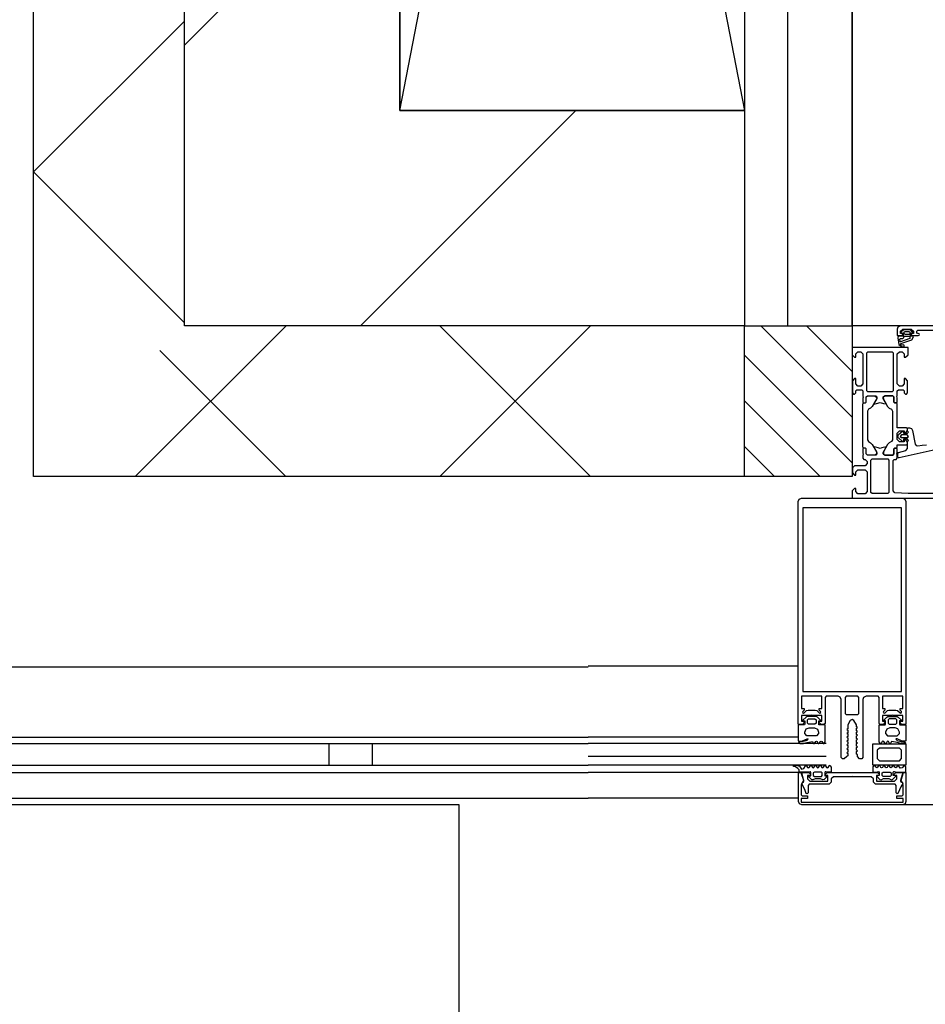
# Model space of a CAD drawing. Header units: millimetres. Extents: x -532 to 413144, y -532 to 654275.
# Tile 4 of 210: x 14014 to 14434, y 12235 to 12692. Entities that reach past the tile are written whole.
import ezdxf

# ---------------------------------------------------------------- set-up
doc = ezdxf.new("R2010")
doc.units = ezdxf.units.MM
doc.header["$LTSCALE"] = 100
for name, color, linetype in [('A-0210-WAND-BU', 7, 'Continuous'), ('A-0216-WAND-BU-ISO', 7, 'Continuous'), ('A-0220-WAND-BI-ARC', 254, 'Continuous'), ('A-0270-DAK', 7, 'Continuous'), ('A-0310-KOZIJN-BU', 7, 'Continuous'), ('A-0410-AFWERKING-GEVEL', 7, 'Continuous'), ('BL40----_AFWERKING', 1, 'Continuous')]:
    doc.layers.add(name, color=color, linetype=linetype)
pattern_1 = [(45, (-281611.93, 347010.56), (106.06602, -106.066017), [])]

msp = doc.modelspace()

# ---------------------------------------------------------------- hatches: boundary and pattern name
at = {"layer": 'A-0220-WAND-BI-ARC'}
h = msp.add_hatch(dxfattribs=at)
h.set_pattern_fill('ARKEY_AU__100P_13', color=256, angle=-90, style=0, pattern_type=0)
h.set_pattern_definition(pattern_1)
h.paths.add_polyline_path([(14190, 12650), (14090, 12550), (14090, 13475), (14190, 13475)], flags=0)
h = msp.add_hatch(dxfattribs=at)
h.set_pattern_fill('ARKEY_AU__100P_13', color=256, angle=-90, style=0, pattern_type=0)
h.set_pattern_definition(pattern_1)
h.paths.add_polyline_path([(14350, 12650), (14350, 12550), (14090, 12550), (14190, 12650)], flags=0)

# ---------------------------------------------------------------- linework, layer by layer
at = {"layer": 'A-0210-WAND-BU', "ltscale": 10}
for points in [[(14090, 12550), (14090, 13475)], [(14190, 13475), (14190, 12650)], [(14190, 12650), (14350, 12650)], [(14350, 12650), (14350, 12550)], [(14350, 12550), (14090, 12550)]]:
    msp.add_lwpolyline(points, dxfattribs=at)
at = {"layer": 'A-0216-WAND-BU-ISO'}
for p, q in [((14020, 12621.4375), (14090, 12691.4375)), ((14020, 12621.4375), (14090, 12551.4375)), ((14067.1875, 12480), (14137.1875, 12550)), ((14208.59375, 12480), (14278.59375, 12550)), ((14278.59375, 12480), (14208.59375, 12550)), ((14137.15625, 12480), (14078.59375, 12538.5625))]:
    msp.add_line(p, q, dxfattribs=at)
at = {"layer": 'A-0216-WAND-BU-ISO', "ltscale": 10}
for points in [[(14020, 12480), (14020, 13450)], [(14090, 12550), (14090, 13450)], [(14350, 12550), (14090, 12550)], [(14350, 12480), (14020, 12480)]]:
    msp.add_lwpolyline(points, dxfattribs=at)
at = {"layer": 'A-0270-DAK'}
for p, q in [((14400, 12507.5625), (14357.5625, 12550)), ((14400, 12528.78125), (14378.78125, 12550)), ((14400, 12486.375), (14350.03125, 12536.34375)), ((14385.15625, 12480), (14350.03125, 12515.125)), ((14363.9375, 12480), (14350.03125, 12493.90625))]:
    msp.add_line(p, q, dxfattribs=at)
at = {"layer": 'A-0270-DAK', "ltscale": 10}
msp.add_lwpolyline([(25382.375, 10617.625), (14217.625, 10617.625), (14217.625, 12327.625), (13867.625, 12327.625), (13867.625, 15387.625), (10982.375, 15387.625), (10982.375, 14217.625), (-182.375, 14217.625), (-182.375, 25382.375), (3417.625, 25382.375), (3417.625, 37982.375), (28982.375, 37982.375)], dxfattribs=at)
msp.add_lwpolyline([(14400, 12550), (14400, 12480), (14350, 12480), (14350, 12550)], close=True, dxfattribs=at)
at = {"layer": 'A-0310-KOZIJN-BU'}
for p, q in [((14157.125, 12356), (14157.125, 12346)), ((14177.125, 12356), (14177.125, 12346))]:
    msp.add_line(p, q, dxfattribs=at)
at = {"layer": 'A-0310-KOZIJN-BU', "ltscale": 10}
for points in [[(14469.5, 12550), (14422.5, 12550), (14421.25, 12549.4375), (14421, 12548.5), (14421, 12545.5), (14423, 12545.5), (14423.5, 12546), (14423.5, 12546.5), (14422.5, 12546.5), (14422.5, 12547.5), (14423.5, 12548.5), (14427.5, 12548.5), (14428.5, 12547.5), (14428.5, 12546.5), (14427.5, 12546.5), (14427.5, 12546), (14428, 12545.5), (14430.75, 12545.5), (14431.125, 12545.65625), (14431.25, 12546), (14431.125, 12546.34375), (14430.75, 12546.5), (14430.5, 12546.5), (14430.125, 12546.65625), (14430, 12547), (14430, 12547.5), (14430.5, 12548), (14441.75, 12548)], [(14424, 12544.59375), (14424, 12545.125), (14424.125, 12545.1875), (14426.75, 12545.1875), (14426.875, 12545.125), (14426.875, 12544.375), (14426.75, 12544.1875), (14422.5, 12542.59375), (14422.375, 12542.625), (14422.375, 12542.6875), (14422.125, 12543.875), (14422.25, 12544.09375), (14423.5, 12544.09375), (14424, 12544.59375)], [(14424.25, 12546.3125), (14424.25, 12547.09375), (14424.375, 12547.3125), (14426.625, 12547.3125), (14426.875, 12547.125), (14426.875, 12546.3125), (14426.5, 12545.90625), (14424.625, 12545.90625), (14424.25, 12546.3125)], [(14442.75, 12493.3125), (14421.875, 12488.6875), (14421.375, 12488.78125), (14421.25, 12489.15625), (14421.25, 12490.6875), (14421.625, 12491.1875), (14425, 12492.09375), (14425.75, 12493.0625), (14425.75, 12496.3125), (14426.25, 12496.8125), (14425.75, 12497.3125), (14423.875, 12497.3125), (14423.875, 12496.59375), (14423.75, 12496.34375), (14423.375, 12496.34375), (14421.625, 12497.9375), (14421.25, 12498.6875), (14421.625, 12499.46875), (14423.375, 12501.0625), (14423.75, 12501.0625), (14423.875, 12500.8125), (14423.875, 12500.09375), (14425.75, 12500.09375), (14426.25, 12500.59375), (14425.75, 12501.09375), (14425.75, 12502.6875), (14426.625, 12502.6875), (14427.625, 12502.34375), (14428.125, 12501.46875), (14429.25, 12495.09375), (14429.75, 12494.4375), (14430.5, 12494.3125)], [(14425.625, 12498.09375), (14426.25, 12498.6875), (14425.625, 12499.3125), (14422.875, 12499.3125), (14422.25, 12498.6875), (14422.875, 12498.09375), (14425.625, 12498.09375)], [(14430.5, 12494.3125), (14432.5, 12494.53125), (14434.5, 12494.6875)], [(14457.25, 12472.1875), (14426, 12472.1875), (14419.875, 12472.4375), (14419, 12473.4375), (14419, 12487.5), (14419.5, 12488), (14420.5, 12488), (14421, 12488.5), (14421, 12490), (14420.75, 12490.71875), (14421, 12491), (14421, 12492.90625), (14420.625, 12493.1875), (14419.625, 12493.1875), (14419.375, 12492.90625), (14419.375, 12490.5), (14418.875, 12490), (14415, 12490), (14414.5, 12490.5), (14414.5, 12491.1875), (14415.875, 12493.59375), (14415.875, 12493.6875), (14415.8125, 12493.78125), (14415.75, 12493.8125), (14413.875, 12493.28125), (14413, 12493.09375), (14412.0625, 12493.28125), (14410.25, 12493.78125), (14410.125, 12493.78125), (14410.0625, 12493.6875), (14410.0625, 12493.59375), (14411.5, 12491.1875), (14411.5, 12490.5), (14411, 12490), (14407.09375, 12490), (14406.59375, 12490.5), (14406.59375, 12492.90625), (14406.28125, 12493.1875), (14405.28125, 12493.1875), (14405, 12492.90625), (14405, 12491), (14405.1875, 12490.28125), (14405, 12490), (14405, 12488.5), (14405.5, 12488), (14406, 12488), (14407, 12487), (14407, 12486), (14406, 12485), (14401.1875, 12485), (14400.1875, 12484), (14400.1875, 12481.6875), (14401.1875, 12480.6875), (14401.6875, 12480.6875), (14401.6875, 12482.1875), (14402.6875, 12483.1875), (14406, 12483.1875), (14407, 12482.1875), (14407, 12473), (14406, 12472), (14402.6875, 12472), (14401.6875, 12473), (14401.6875, 12474.5), (14401.09375, 12474.5), (14400, 12473.40625), (14400, 12470), (14466, 12470)], [(14417.125, 12472.6875), (14416.625, 12472.1875), (14409.25, 12472.1875), (14408.75, 12472.6875), (14408.75, 12487.6875), (14409.25, 12488.1875), (14416.625, 12488.1875), (14417.125, 12487.6875), (14417.125, 12472.6875)], [(13990.125, 12391.625), (14277.5, 12391.625)], [(14375, 12391.9375), (14277.5, 12391.9375)], [(13990.125, 12359), (14277.5, 12359)], [(14375, 12359), (14277.5, 12359)], [(13977.125, 12356), (14277.5, 12356)], [(14388, 12356), (14277.5, 12356)], [(14388, 12356), (14277.5, 12356)], [(14388, 12350), (14277.5, 12350)], [(13977.125, 12346), (14277.5, 12346)], [(14388, 12346), (14277.5, 12346)], [(13990.125, 12342.625), (14277.5, 12342.625)], [(14375, 12342.625), (14277.5, 12342.625)], [(14375, 12342.625), (14277.5, 12342.625)], [(14375.125, 12329.125), (14375.125, 12342.625)], [(14375.125, 12342.625), (14376.25, 12342.625)], [(14376.25, 12342.625), (14377.375, 12339)], [(14377.625, 12338.8125), (14376.625, 12342.625)], [(14376.625, 12342.625), (14379.875, 12342.625)], [(14377.375, 12339), (14376.625, 12337.5)], [(14380.625, 12341.1875), (14379.375, 12341.1875)], [(14379.375, 12341.1875), (14379.375, 12339.625)], [(14379.375, 12339.625), (14380.375, 12338.625)], [(14379.875, 12342.625), (14380.625, 12341.8125)], [(14380.625, 12341.8125), (14380.625, 12341.1875)], [(14386.1875, 12342.375), (14385.75, 12342.8125), (14382.5, 12342.8125), (14382, 12342.375), (14382, 12341.1875), (14382.5, 12340.8125), (14385.75, 12340.8125), (14386.1875, 12341.1875), (14386.1875, 12342.3125), (14386.1875, 12342.375)], [(14387.625, 12341.8125), (14388.375, 12342.625)], [(14387.625, 12341.1875), (14387.625, 12341.8125)], [(14388.8125, 12341.1875), (14387.625, 12341.1875)], [(14388.375, 12342.625), (14411.75, 12342.625)], [(14388.8125, 12338.625), (14388.8125, 12341.1875)], [(14391.3125, 12340.625), (14390.3125, 12339.625)], [(14390.3125, 12339.625), (14390.3125, 12338.125)], [(14399.8125, 12340.625), (14391.3125, 12340.625)], [(14400.0625, 12340.8125), (14399.8125, 12340.625)], [(14400.3125, 12340.625), (14400.0625, 12340.8125)], [(14408.875, 12340.625), (14400.3125, 12340.625)], [(14409.875, 12339.625), (14408.875, 12340.625)], [(14409.875, 12338.125), (14409.875, 12339.625)], [(14412.5625, 12341.1875), (14411.375, 12341.1875)], [(14411.375, 12341.1875), (14411.375, 12338.625)], [(14411.75, 12342.625), (14412.5625, 12341.8125)], [(14412.5625, 12341.8125), (14412.5625, 12341.1875)], [(14413.9375, 12342.375), (14414.4375, 12342.8125), (14417.625, 12342.8125), (14418.125, 12342.375), (14418.125, 12341.1875), (14417.625, 12340.8125), (14414.4375, 12340.8125), (14413.9375, 12341.1875), (14413.9375, 12342.3125), (14413.9375, 12342.375)], [(14419.5, 12341.8125), (14420.375, 12342.625)], [(14419.5, 12341.1875), (14419.5, 12341.8125)], [(14420.75, 12341.1875), (14419.5, 12341.1875)], [(14419.75, 12338.625), (14420.75, 12339.625)], [(14420.375, 12342.625), (14423.5, 12342.625)], [(14420.75, 12339.625), (14420.75, 12341.1875)], [(14423.5, 12342.625), (14422.5, 12338.875)], [(14422.75, 12339), (14423.875, 12342.625)], [(14423.5, 12337.5), (14422.75, 12339)], [(14423.875, 12342.625), (14425, 12342.625)], [(14425, 12342.625), (14425, 12329.125)], [(14376.625, 12337.5), (14376.375, 12336.75)], [(14376.375, 12336.75), (14376.375, 12332.21875)], [(14376.625, 12337.5625), (14376.875, 12337.875)], [(14377.5, 12335.8125), (14376.625, 12337.5625)], [(14376.875, 12337.875), (14377.5, 12338.25)], [(14377.5, 12338.25), (14377.625, 12338.5625)], [(14378, 12334.75), (14377.5, 12335.8125)], [(14377.625, 12338.5625), (14377.625, 12338.8125)], [(14378.75, 12332.90625), (14378, 12334.75)], [(14380.125, 12337.125), (14379.625, 12336.625)], [(14379.625, 12336.625), (14379.625, 12333.21875)], [(14389.3125, 12337.125), (14380.125, 12337.125)], [(14380.375, 12338.625), (14388.8125, 12338.625)], [(14390.3125, 12338.125), (14389.3125, 12337.125)], [(14410.875, 12337.125), (14409.875, 12338.125)], [(14420, 12337.125), (14410.875, 12337.125)], [(14411.375, 12338.625), (14419.75, 12338.625)], [(14420.5, 12336.625), (14420, 12337.125)], [(14420.5, 12333.21875), (14420.5, 12336.625)], [(14422, 12334.5625), (14421.25, 12332.8125)], [(14422.625, 12335.875), (14422, 12334.5625)], [(14422.5, 12338.875), (14422.5, 12338.625)], [(14422.5, 12338.625), (14422.625, 12338.25)], [(14422.625, 12338.25), (14423.25, 12337.9375)], [(14423.5, 12337.5), (14422.625, 12335.875)], [(14423.25, 12337.9375), (14423.5, 12337.5)], [(14423.75, 12336.75), (14423.5, 12337.5)], [(14423.75, 12332.21875), (14423.75, 12336.75)], [(13990.125, 12330.625), (14277.5, 12330.625)], [(14375, 12330.625), (14277.5, 12330.625)], [(14376.375, 12332.21875), (14376.875, 12331.71875)], [(14379.375, 12330.5), (14376.375, 12330.5)], [(14376.375, 12330.5), (14376.375, 12328.8125)], [(14376.875, 12331.71875), (14379.375, 12331.71875)], [(14379.125, 12332.71875), (14378.75, 12332.90625)], [(14379.375, 12332.8125), (14379.125, 12332.71875)], [(14379.625, 12333.21875), (14379.375, 12332.8125)], [(14379.375, 12331.71875), (14379.375, 12330.5)], [(14420.75, 12332.8125), (14420.5, 12333.21875)], [(14421, 12332.71875), (14420.75, 12332.8125)], [(14420.75, 12330.5), (14420.75, 12331.71875)], [(14420.75, 12331.71875), (14423.25, 12331.71875)], [(14423.75, 12330.5), (14420.75, 12330.5)], [(14421.25, 12332.8125), (14421, 12332.71875)], [(14423.25, 12331.71875), (14423.75, 12332.21875)], [(14423.75, 12328.8125), (14423.75, 12330.5)], [(14375.625, 12328.0625), (14375.125, 12329.125)], [(14376.625, 12327.625), (14375.625, 12328.0625)], [(14376.375, 12328.8125), (14423.75, 12328.8125)], [(14423.5, 12327.625), (14376.625, 12327.625)], [(18900, 12327.625), (14400, 12327.625)], [(14424.625, 12328.0625), (14423.5, 12327.625)], [(14425, 12329.125), (14424.625, 12328.0625)]]:
    msp.add_lwpolyline(points, dxfattribs=at)
for points in [[(14423.625, 12546.625), (14423.75, 12546.46875), (14423.75, 12545.34375), (14423.625, 12545.1875), (14421.75, 12545.1875), (14421.375, 12544.96875), (14421.25, 12544.5), (14421.75, 12541.28125), (14423.25, 12540.1875), (14424.125, 12540.46875), (14424.25, 12540.78125), (14424.125, 12541.09375), (14423.875, 12541.1875), (14423.25, 12541), (14422.75, 12541.21875), (14422.5, 12541.6875), (14422.625, 12541.75), (14422.625, 12541.84375), (14427.75, 12543.5625), (14428.5, 12544.9375), (14428.125, 12545.1875), (14427.25, 12545.1875), (14427.125, 12545.34375), (14427.125, 12546.4375), (14427.25, 12546.625), (14428.125, 12546.78125), (14428.25, 12546.875), (14428.125, 12547.09375), (14427.375, 12547.8125), (14426.75, 12548.09375), (14424.25, 12548.09375), (14423.625, 12547.875), (14422.75, 12547.1875), (14422.625, 12547), (14422.75, 12546.84375)], [(14421, 12517.5), (14421, 12519.8125), (14421.5, 12520.3125), (14423.75, 12520.3125), (14424.25, 12519.8125), (14424.25, 12518.8125), (14424.75, 12518.3125), (14425.25, 12518.3125), (14425.75, 12518.8125), (14425.75, 12524.5), (14424.75, 12525.5), (14424.25, 12525.5), (14424.25, 12523), (14423.25, 12522), (14422, 12522), (14421, 12523), (14421, 12530), (14421, 12531), (14421, 12537), (14422, 12538), (14423.25, 12538), (14424.25, 12537), (14424.25, 12535.5), (14424.875, 12535.5), (14426, 12536.59375), (14426, 12540), (14400, 12540), (14400, 12536.59375), (14401.09375, 12535.5), (14401.6875, 12535.5), (14401.6875, 12537), (14402.6875, 12538), (14404, 12538), (14405, 12537), (14405, 12531), (14405, 12530), (14405, 12523), (14404, 12522), (14402.6875, 12522), (14401.6875, 12523), (14401.6875, 12525.5), (14401.1875, 12525.5), (14400.1875, 12524.5), (14400.1875, 12518.8125), (14400.6875, 12518.3125), (14401.1875, 12518.3125), (14401.6875, 12518.8125), (14401.6875, 12519.8125), (14402.1875, 12520.3125), (14404.5, 12520.3125), (14405, 12519.8125), (14405, 12517.5), (14405.1875, 12516.78125), (14405, 12516.5), (14405, 12514.59375), (14405.28125, 12514.3125), (14406.28125, 12514.3125), (14406.59375, 12514.59375), (14406.59375, 12517), (14407.09375, 12517.5), (14411, 12517.5), (14411.5, 12517), (14411.5, 12516.3125), (14410.0625, 12513.90625), (14410.0625, 12513.84375), (14410.0625, 12513.78125), (14410.1875, 12513.6875), (14411.375, 12513.9375), (14413, 12514.40625), (14414.5625, 12513.9375), (14415.6875, 12513.71875), (14415.875, 12513.90625), (14414.5, 12516.3125), (14414.5, 12517), (14415, 12517.5), (14418.875, 12517.5), (14419.375, 12517), (14419.375, 12514.59375), (14419.625, 12514.3125), (14420.625, 12514.3125), (14421, 12514.59375), (14421, 12516.5), (14420.75, 12517.21875)], [(14418.625, 12519.3125), (14407.28125, 12519.3125), (14406.78125, 12519.8125), (14406.78125, 12537.5), (14407.28125, 12538), (14418.625, 12538), (14419.125, 12537.5), (14419.125, 12519.8125)], [(14406.28125, 12514.3125), (14406.59375, 12514.59375), (14406.59375, 12517), (14407.09375, 12517.5), (14410.625, 12517.5), (14411.4375, 12516.78125), (14411.3125, 12515.96875), (14409.375, 12512.5625), (14408.625, 12511.78125), (14407.6875, 12511.25), (14407.1875, 12510.375), (14407.1875, 12497.125), (14407.6875, 12496.25), (14408.625, 12495.71875), (14409.375, 12494.9375), (14411.3125, 12491.53125), (14411.3125, 12490.4375), (14410.625, 12490), (14407.09375, 12490), (14406.59375, 12490.5), (14406.59375, 12492.90625), (14406.28125, 12493.1875), (14405.5, 12493.1875), (14405, 12493.6875), (14405, 12513.8125), (14405.5, 12514.3125)], [(14419.625, 12514.3125), (14419.375, 12514.59375), (14419.375, 12517), (14418.875, 12517.5), (14415.3125, 12517.5), (14414.5, 12516.78125), (14414.625, 12515.96875), (14416.5, 12512.5625), (14417.25, 12511.78125), (14418.25, 12511.25), (14418.75, 12510.375), (14418.75, 12497.125), (14418.25, 12496.25), (14417.25, 12495.71875), (14416.5, 12494.9375), (14414.625, 12491.53125), (14414.625, 12490.4375), (14415.3125, 12490), (14418.875, 12490), (14419.375, 12490.5), (14419.375, 12492.90625), (14419.625, 12493.1875), (14420.5, 12493.1875), (14421, 12493.6875), (14421, 12494.6875), (14425.25, 12494.6875), (14425.75, 12495.1875), (14425.75, 12496.03125), (14425, 12497), (14424.25, 12497.1875), (14424.25, 12496.1875), (14422, 12496.1875), (14421, 12497.1875), (14421, 12500.1875), (14422, 12501.1875), (14424.25, 12501.1875), (14424.25, 12500.1875), (14425, 12500.40625), (14425.75, 12501.375), (14425.75, 12502.1875), (14425.25, 12502.6875), (14421, 12502.6875), (14421, 12513.8125), (14420.5, 12514.3125)], [(14375, 12365), (14375, 12468.5), (14375.5, 12469.5), (14376.5, 12470), (14423.625, 12470), (14424.5, 12469.5), (14425, 12468.5), (14425, 12365), (14423, 12364.9375), (14422.25, 12365.75), (14422.25, 12366.375), (14423.5, 12366.375), (14423.5, 12369), (14419, 12369), (14418.75, 12369.25), (14418.5, 12369), (14414.0625, 12369), (14414.0625, 12366.375), (14415.25, 12366.375), (14415.25, 12365.75), (14414.375, 12364.875), (14413.0625, 12364.875), (14412.5625, 12365.375), (14412.5625, 12377.5), (14412.0625, 12378), (14406.5, 12378), (14405.3125, 12377.375), (14405, 12376.5), (14405, 12349.5), (14404.5, 12349), (14403.5, 12349), (14402.5, 12350), (14402.5, 12350.90625), (14402, 12351.1875), (14402, 12352.40625), (14402.5, 12352.6875), (14402, 12353), (14402, 12354.21875), (14402.5, 12354.5), (14402, 12354.78125), (14402, 12356), (14402.5, 12356.3125), (14402, 12356.5625), (14402, 12357.78125), (14402.5, 12358.09375), (14402, 12358.375), (14402, 12359.59375), (14402.5, 12359.875), (14402, 12360.1875), (14402, 12361.375), (14402.5, 12361.6875), (14402, 12361.9375), (14402, 12363.1875), (14402.5, 12363.5), (14402, 12363.75), (14402, 12364.8125), (14400.875, 12366.75), (14400, 12367.25), (14399.125, 12366.75), (14398, 12364.8125), (14398, 12362.875), (14397.5, 12362.5625), (14398, 12362.25), (14398, 12361.0625), (14397.5, 12360.78125), (14398, 12360.5), (14398, 12359.28125), (14397.5, 12359), (14398, 12358.6875), (14398, 12357.46875), (14397.5, 12357.1875), (14398, 12356.90625), (14398, 12355.6875), (14397.5, 12355.375), (14398, 12355.125), (14398, 12353.875), (14397.5, 12353.59375), (14398, 12353.3125), (14398, 12352.09375), (14397.5, 12351.8125), (14398, 12351.5), (14398, 12350.3125), (14397.5, 12350), (14396.34375, 12349), (14395.5, 12349), (14395, 12349.5), (14395, 12376.5), (14394.46875, 12377.625), (14393.5, 12378), (14387.9375, 12378), (14387.4375, 12377.5), (14387.4375, 12365.375), (14386.9375, 12364.875), (14385.625, 12364.875), (14384.75, 12365.75), (14384.75, 12366.375), (14385.9375, 12366.375), (14385.9375, 12369), (14381.5, 12369), (14381.25, 12369.25), (14381, 12369), (14376.5, 12369), (14376.5, 12366.375), (14377.75, 12366.375), (14377.75, 12365.75), (14377, 12364.9375)], [(14377.125, 12465.5), (14377.125, 12380.25), (14422.875, 12380.25), (14422.875, 12465.5)], [(14385.9375, 12378), (14381.5, 12378), (14381.25, 12378.125), (14381, 12378), (14376.5, 12378), (14376.5, 12372.25), (14377.75, 12372.25), (14377.75, 12371.625), (14377.125, 12371), (14377, 12370.5), (14377.5, 12370.125), (14377.75, 12370.25), (14378.875, 12371.375), (14379.625, 12371.625), (14382.875, 12371.625), (14383.625, 12371.375), (14384.6875, 12370.25), (14385, 12370.125), (14385.5, 12370.5), (14385.375, 12371), (14384.75, 12371.625), (14384.75, 12372.25), (14385.9375, 12372.25)], [(14397.3125, 12378), (14396.8125, 12377.5), (14396.8125, 12370), (14397.3125, 12369.5), (14402.6875, 12369.5), (14403.1875, 12370), (14403.1875, 12377.5), (14402.6875, 12378)], [(14414.0625, 12378), (14414.0625, 12372.25), (14415.25, 12372.25), (14415.25, 12371.625), (14414.625, 12371), (14414.5, 12370.5), (14415, 12370.125), (14415.3125, 12370.25), (14416.375, 12371.375), (14417.125, 12371.625), (14420.375, 12371.625), (14421.125, 12371.375), (14422.25, 12370.25), (14422.5, 12370.125), (14423, 12370.5), (14422.875, 12371), (14422.25, 12371.625), (14422.25, 12372.25), (14423.5, 12372.25), (14423.5, 12378), (14419, 12378), (14418.75, 12378.125), (14418.5, 12378)], [(14375, 12364.8125), (14375, 12357.375), (14375.25, 12357.1875), (14376.5, 12357.1875), (14377, 12357.28125), (14379.125, 12358.25), (14379.5, 12358.1875), (14379.625, 12358.03125), (14379, 12357.46875), (14378.5, 12357.3125), (14377.25, 12357.03125), (14376.25, 12356.9375), (14375.75, 12356.90625), (14375.125, 12356.3125), (14375.125, 12356.1875), (14375.75, 12356), (14376.375, 12356), (14376.875, 12356.0625), (14377.375, 12356.125), (14379.125, 12356.5), (14379.875, 12356.75), (14381.625, 12356.9375), (14382.125, 12356.125), (14382.375, 12356), (14382.625, 12356.125), (14383.125, 12356.96875), (14383.5, 12357.1875), (14383.75, 12356.96875), (14384.25, 12356.125), (14384.5625, 12356), (14384.8125, 12356.1875), (14385.25, 12356.96875), (14385.6875, 12357.1875), (14386, 12356.96875), (14386.5, 12356.125), (14386.8125, 12356), (14387, 12356.125), (14387.4375, 12356.875), (14387.4375, 12364.8125), (14385.4375, 12364.8125), (14384.875, 12364.6875), (14384.625, 12364.75), (14384.5, 12365), (14384.5, 12366.5625), (14385.3125, 12366.5625), (14385.3125, 12366.875), (14383.875, 12368.3125), (14383.375, 12368.5625), (14379.125, 12368.5625), (14378.625, 12368.25), (14377.125, 12366.875), (14377.125, 12366.5625), (14378, 12366.5625), (14378, 12365), (14377.875, 12364.75), (14377.625, 12364.6875), (14377, 12364.8125)], [(14379.25, 12365.5), (14379.25, 12367.125), (14379.75, 12367.5625), (14382.75, 12367.5625), (14383.25, 12367.125), (14383.25, 12365.5), (14382.75, 12365), (14379.75, 12365)], [(14425, 12364.8125), (14425, 12357.375), (14424.75, 12357.1875), (14423.5, 12357.1875), (14423, 12357.28125), (14420.875, 12358.25), (14420.5, 12358.1875), (14420.375, 12358.03125), (14421, 12357.46875), (14421.5, 12357.3125), (14422.75, 12357.03125), (14423.75, 12356.9375), (14424.25, 12356.90625), (14424.875, 12356.3125), (14424.875, 12356.1875), (14424.25, 12356), (14423.625, 12356), (14423.125, 12356.0625), (14422.625, 12356.125), (14420.875, 12356.5), (14420.125, 12356.75), (14418.375, 12356.9375), (14417.875, 12356.125), (14417.625, 12356), (14417.375, 12356.125), (14416.875, 12356.96875), (14416.5, 12357.1875), (14416.25, 12356.96875), (14415.75, 12356.125), (14415.4375, 12356), (14415.1875, 12356.1875), (14414.75, 12356.96875), (14414.3125, 12357.1875), (14414, 12356.96875), (14413.5, 12356.125), (14413.1875, 12356), (14413, 12356.125), (14412.5625, 12356.875), (14412.5625, 12364.8125), (14414.5625, 12364.8125), (14415.125, 12364.6875), (14415.375, 12364.75), (14415.5, 12365), (14415.5, 12366.5625), (14414.6875, 12366.5625), (14414.6875, 12366.875), (14416.125, 12368.3125), (14416.625, 12368.5625), (14420.875, 12368.5625), (14421.375, 12368.25), (14422.875, 12366.875), (14422.875, 12366.5625), (14422, 12366.5625), (14422, 12365), (14422.125, 12364.75), (14422.375, 12364.6875), (14423, 12364.8125)], [(14420.75, 12365.5), (14420.75, 12367.125), (14420.25, 12367.5625), (14417.25, 12367.5625), (14416.75, 12367.125), (14416.75, 12365.5), (14417.25, 12365), (14420.25, 12365)], [(14384.4375, 12361.375), (14384.4375, 12360.6875), (14383.5, 12359.6875), (14379, 12359.6875), (14378, 12360.6875), (14378, 12361.375), (14378.75, 12362.875), (14380, 12363.375), (14382.5, 12363.375), (14383.875, 12362.75)], [(14415.5625, 12361.375), (14415.5625, 12360.6875), (14416.5, 12359.6875), (14421, 12359.6875), (14422, 12360.6875), (14422, 12361.375), (14421.25, 12362.875), (14420, 12363.375), (14417.5, 12363.375), (14416.125, 12362.75)], [(14409.6875, 12355.9375), (14425, 12355.9375), (14425, 12346.0625), (14409.6875, 12346.0625)], [(14422, 12353.9375), (14412.6875, 12353.9375), (14411.6875, 12352.9375), (14411.6875, 12349.0625), (14412.6875, 12348.0625), (14422, 12348.0625), (14423, 12349.0625), (14423, 12352.9375)], [(14389.875, 12345.75), (14390.3125, 12345.125), (14390.3125, 12342.6875), (14388.6875, 12342.6875), (14387.75, 12342.9375), (14387.5, 12342.875), (14387.375, 12342.625), (14387.375, 12341.125), (14388.5, 12341.125), (14388.5, 12340.8125), (14387.0625, 12339.3125), (14386.4375, 12339.125), (14385.375, 12339.6875), (14382.875, 12339.6875), (14381.75, 12339.125), (14381.25, 12339.25), (14379.75, 12340.8125), (14379.75, 12341.125), (14380.875, 12341.125), (14380.875, 12342.625), (14380.75, 12342.875), (14380.625, 12342.9375), (14380.5, 12342.9375), (14379.5, 12342.6875), (14375.375, 12342.6875), (14375.375, 12343.875), (14374.875, 12344.5), (14373.75, 12345.25), (14372.875, 12345.375), (14372.75, 12345.625), (14372.875, 12345.875), (14373, 12346), (14374.125, 12346), (14375.625, 12345.5), (14376.5, 12344.125), (14377.625, 12344.5), (14378.375, 12345.75), (14378.625, 12346), (14378.875, 12345.75), (14379.375, 12345), (14379.75, 12344.75), (14380.125, 12345), (14380.625, 12345.75), (14380.875, 12346), (14381.125, 12345.75), (14381.625, 12345), (14382, 12344.75), (14382.25, 12345), (14382.75, 12345.75), (14383.125, 12346), (14383.25, 12345.75), (14383.75, 12344.875), (14384.125, 12344.75), (14384.4375, 12345), (14384.9375, 12345.75), (14385.1875, 12346), (14385.4375, 12345.75), (14385.9375, 12344.875), (14386.3125, 12344.75), (14386.625, 12344.875), (14387.125, 12345.75), (14387.375, 12346), (14387.6875, 12345.75), (14388.125, 12345), (14388.5625, 12344.75), (14388.875, 12345), (14389.375, 12345.75), (14389.6875, 12346)], [(14410.125, 12345.8125), (14409.6875, 12345.1875), (14409.6875, 12342.75), (14411.3125, 12342.75), (14412.25, 12343), (14412.5, 12342.9375), (14412.625, 12342.6875), (14412.625, 12341.1875), (14411.5, 12341.1875), (14411.5, 12340.875), (14412.9375, 12339.375), (14413.5625, 12339.1875), (14414.625, 12339.75), (14417.125, 12339.75), (14418.25, 12339.1875), (14418.75, 12339.3125), (14420.25, 12340.875), (14420.25, 12341.1875), (14419.125, 12341.1875), (14419.125, 12342.6875), (14419.25, 12342.9375), (14419.375, 12343), (14419.5, 12343), (14420.5, 12342.75), (14425, 12342.75), (14425, 12345.1875), (14424.5, 12345.8125), (14424.375, 12346), (14424, 12345.8125), (14423.5, 12345.0625), (14423.25, 12344.8125), (14422.375, 12344.5625), (14421.625, 12345.8125), (14421.375, 12346.0625), (14421.125, 12345.8125), (14420.625, 12345.0625), (14420.25, 12344.8125), (14419.875, 12345.0625), (14419.375, 12345.8125), (14419.125, 12346.0625), (14418.875, 12345.8125), (14418.375, 12345.0625), (14418, 12344.8125), (14417.75, 12345.0625), (14417.25, 12345.8125), (14416.875, 12346.0625), (14416.75, 12345.8125), (14416.25, 12344.9375), (14415.875, 12344.8125), (14415.5625, 12345.0625), (14415.0625, 12345.8125), (14414.8125, 12346.0625), (14414.5625, 12345.8125), (14414.0625, 12344.9375), (14413.6875, 12344.8125), (14413.375, 12344.9375), (14412.875, 12345.8125), (14412.625, 12346.0625), (14412.3125, 12345.8125), (14411.875, 12345.0625), (14411.4375, 12344.8125), (14411.125, 12345.0625), (14410.625, 12345.8125), (14410.3125, 12346.0625)]]:
    msp.add_lwpolyline(points, close=True, dxfattribs=at)
at = {"layer": 'A-0410-AFWERKING-GEVEL', "ltscale": 10}
msp.add_lwpolyline([(18900, 12550), (14400, 12550), (14400, 12860), (18900, 12860)], close=True, dxfattribs=at)
at = {"layer": 'BL40----_AFWERKING', "ltscale": 10}
for points in [[(14370, 13480), (14370, 12550)], [(14400, 13480), (14400, 12550)], [(14190, 12650), (14350, 13475), (14190, 13475), (14350, 12650), (14190, 12650), (14190, 13475), (14350, 13475), (14350, 12650)]]:
    msp.add_lwpolyline(points, dxfattribs=at)

doc.saveas('drawing.dxf')
